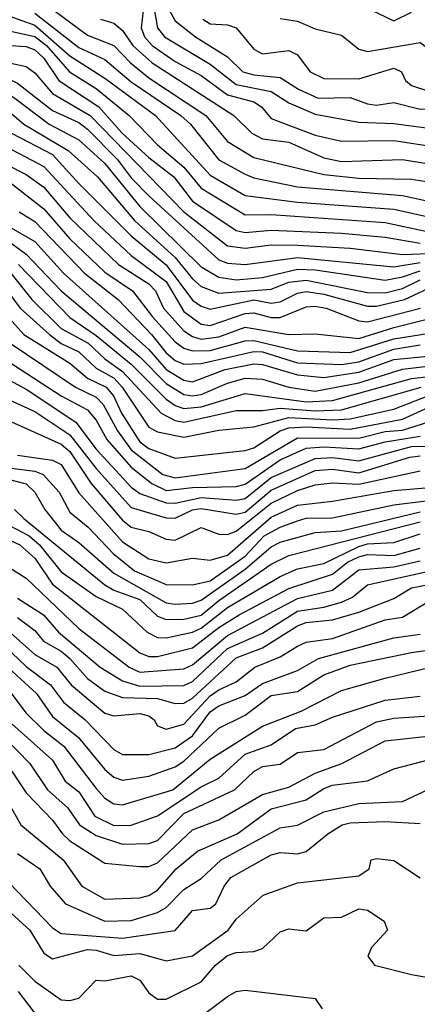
# Model space of a CAD drawing. Header units: metres. Extents: x -51132 to -49532, y -231222 to -229437.
# Tile 69 of 256: x -50906 to -50883, y -230647 to -230591. Entities that reach past the tile are written whole.
import ezdxf

# ---------------------------------------------------------------- set-up
doc = ezdxf.new("R2010")
doc.units = ezdxf.units.M
for name, color, linetype in [('CONTOUR_HALF', 8, 'Continuous'), ('CONTOUR_INDEX', 1, 'Continuous'), ('CONTOUR_INTER', 3, 'Continuous')]:
    doc.layers.add(name, color=color, linetype=linetype)

msp = doc.modelspace()

# ---------------------------------------------------------------- linework, layer by layer
at = {"layer": 'CONTOUR_HALF'}
for points, elevation in [([(-50887.58, -230589.414), (-50884.58, -230590.859), (-50883.58, -230590.356)], 15.5), ([(-50898.349, -230589.759), (-50898.071, -230591.259), (-50897.682, -230591.759), (-50895.08, -230593.32), (-50893.58, -230594.49), (-50891.58, -230594.894), (-50890.58, -230595.536), (-50889.08, -230596.175), (-50886.58, -230596.646), (-50884.58, -230596.722), (-50882.58, -230596.973), (-50880.58, -230596.275), (-50879.58, -230596.254), (-50878.08, -230596.447), (-50877.496, -230596.259), (-50875.08, -230594.302), (-50872.58, -230591.399), (-50871.58, -230590.7)], 17.5), ([(-50895.5, -230590.759), (-50895.08, -230591.033), (-50894.08, -230591.091), (-50893.58, -230591.253), (-50892.58, -230592.467), (-50892.08, -230592.732), (-50890.58, -230592.548), (-50890.08, -230592.794), (-50889.363, -230593.759), (-50888.58, -230594.143), (-50886.58, -230594.166), (-50884.58, -230593.555), (-50884.142, -230593.759), (-50883.91, -230594.259), (-50883.58, -230594.541), (-50882.58, -230594.859), (-50878.58, -230594.358), (-50876.58, -230593.605), (-50875.58, -230592.759), (-50873.182, -230589.759)], 16.5), ([(-50921.58, -230590.032), (-50919.08, -230591.898), (-50918.08, -230592.446), (-50917.58, -230592.541), (-50915.08, -230592.402), (-50912.58, -230592.539), (-50911.861, -230592.759), (-50910.58, -230593.467), (-50908.08, -230594.084), (-50906.226, -230595.259), (-50904.263, -230596.759), (-50902.58, -230597.646), (-50901.08, -230598.999), (-50899.08, -230601.45), (-50895.58, -230604.9), (-50894.58, -230605.483), (-50893.58, -230605.639), (-50892.08, -230605.505), (-50890.08, -230605.032), (-50889.08, -230605.074), (-50885.08, -230605.65), (-50884.08, -230605.471), (-50883.08, -230605.121)], 22.5), ([(-50909.08, -230590.138), (-50907.08, -230591.318), (-50905.08, -230591.744), (-50904.42, -230592.259), (-50903.1, -230593.759), (-50901.58, -230594.718), (-50899.702, -230596.259), (-50898.08, -230597.941), (-50896.58, -230599.212), (-50895.58, -230600.411), (-50893.08, -230601.921), (-50891.58, -230601.902), (-50885.08, -230602.375), (-50882.58, -230602.896)], 20.5), ([(-50905.08, -230590.414), (-50902.58, -230592.369), (-50901.08, -230593.067), (-50899.58, -230594.329), (-50896.756, -230596.259), (-50896.2, -230596.759), (-50894.58, -230598.795), (-50893.08, -230599.606), (-50892.58, -230599.809), (-50890.08, -230600.324), (-50884.08, -230600.816), (-50882.08, -230601.256)], 19.5), ([(-50918.08, -230590.7), (-50916.58, -230590.945), (-50914.58, -230590.864), (-50912.08, -230591.057), (-50909.08, -230592.083), (-50907.08, -230593.129), (-50905.58, -230593.453), (-50905.08, -230593.826), (-50904.08, -230594.996), (-50901.917, -230596.259), (-50896.58, -230601.752), (-50894.08, -230603.698), (-50893.08, -230603.832), (-50891.58, -230603.642), (-50890.08, -230603.652), (-50887.08, -230603.825), (-50884.08, -230604.191), (-50882.08, -230604.116)], 21.5), ([(-50901.337, -230590.759), (-50900.58, -230590.982), (-50900.08, -230591.407), (-50899.489, -230592.259), (-50898.387, -230593.259), (-50893.712, -230596.259), (-50892.699, -230597.259), (-50892.08, -230597.59), (-50890.58, -230597.771), (-50888.58, -230598.675), (-50887.58, -230598.882), (-50884.08, -230598.773), (-50882.58, -230599.008)], 18.5), ([(-50906.424, -230597.259), (-50904.08, -230598.478), (-50902.58, -230600.148), (-50899.58, -230603.123), (-50897.58, -230604.786), (-50896.08, -230606.798), (-50895.58, -230607.15), (-50895.08, -230607.306), (-50892.58, -230606.788), (-50891.58, -230606.98), (-50891.08, -230606.9), (-50890.08, -230606.397), (-50889.58, -230606.309), (-50888.58, -230606.451), (-50886.08, -230607.134), (-50885.58, -230607.148), (-50883.969, -230606.759), (-50882.08, -230605.896)], 23.5), ([(-50909.08, -230597.86), (-50905.58, -230599.622), (-50904.58, -230600.348), (-50903.08, -230602.109), (-50900.305, -230604.759), (-50898.58, -230605.875), (-50898.202, -230606.259), (-50897.734, -230607.259), (-50896.58, -230608.542), (-50896.08, -230608.882), (-50895.58, -230609.033), (-50894.58, -230608.896), (-50893.08, -230608.346), (-50890.58, -230608.755), (-50889.08, -230608.723), (-50886.58, -230608.98), (-50884.58, -230608.361), (-50879.58, -230607.111)], 24.5), ([(-50905.991, -230601.759), (-50905.08, -230602.314), (-50902.254, -230605.259), (-50900.335, -230606.759), (-50898.416, -230608.759), (-50897.58, -230609.803), (-50897.08, -230610.242), (-50896.58, -230610.457), (-50895.58, -230610.423), (-50892.58, -230609.729), (-50892.08, -230609.755), (-50890.08, -230610.375), (-50887.58, -230610.477), (-50886.58, -230610.319), (-50884.58, -230609.597), (-50883.08, -230609.341)], 25.5), ([(-50908.08, -230602.342), (-50905.58, -230604.176), (-50903.58, -230606.258), (-50899.08, -230610.044), (-50897.58, -230611.557), (-50896.58, -230612.189), (-50896.08, -230612.258), (-50895.58, -230612.189), (-50894.08, -230611.531), (-50893.08, -230611.247), (-50892.08, -230611.319), (-50890.58, -230611.771), (-50889.08, -230611.993), (-50886.58, -230611.525), (-50884.08, -230610.73), (-50880.58, -230610.322)], 26.5), ([(-50906.454, -230605.259), (-50905.256, -230606.759), (-50903.58, -230608.414), (-50902.046, -230609.259), (-50901.08, -230610.154), (-50900.08, -230610.864), (-50897.876, -230613.259), (-50897.08, -230613.667), (-50896.58, -230613.756), (-50893.58, -230613.097), (-50892.08, -230613.107), (-50891.08, -230612.959), (-50889.08, -230613.112), (-50887.58, -230613.063), (-50883.017, -230611.759)], 27.5), ([(-50907.53, -230606.759), (-50905.719, -230608.759), (-50903.08, -230610.405), (-50902.087, -230611.259), (-50901.008, -230611.759), (-50900.586, -230612.259), (-50900.139, -230613.259), (-50899.08, -230614.891), (-50898.58, -230615.263), (-50897.08, -230615.812), (-50893.08, -230615.389), (-50892.58, -230615.227), (-50891.08, -230614.268), (-50890.58, -230614.097), (-50889.58, -230614.026), (-50887.08, -230614.164), (-50884.08, -230613.601), (-50882.58, -230612.903)], 28.5), ([(-50907.08, -230609.992), (-50903.58, -230612.262), (-50902.08, -230613.055), (-50901.58, -230613.655), (-50900.98, -230614.759), (-50899.58, -230616.338), (-50898.407, -230617.259), (-50897.58, -230617.659), (-50896.08, -230617.492), (-50893.58, -230617.432), (-50893.08, -230617.296), (-50891.08, -230615.922), (-50889.58, -230615.255), (-50888.58, -230615.178), (-50886.58, -230615.292), (-50885.08, -230614.894), (-50883.08, -230614.567)], 29.5), ([(-50907.58, -230612.029), (-50905.08, -230613.164), (-50903.08, -230614.497), (-50901.58, -230616.41), (-50899.58, -230618.633), (-50897.58, -230619.228), (-50897.08, -230619.242), (-50896.08, -230618.767), (-50895.58, -230618.692), (-50893.58, -230619.015), (-50893.08, -230618.896), (-50891.58, -230617.655), (-50889.08, -230616.531), (-50888.08, -230616.447), (-50886.58, -230616.65), (-50883.662, -230615.759), (-50883.08, -230615.692)], 30.5), ([(-50906.08, -230615.654), (-50904.08, -230615.926), (-50903.58, -230616.188), (-50902.58, -230617.802), (-50900.08, -230620.6), (-50898.58, -230621.575), (-50897.58, -230621.798), (-50896.08, -230621.528), (-50895.08, -230621.647), (-50894.08, -230621.362), (-50891.58, -230619.19), (-50890.08, -230618.496), (-50888.08, -230618.281), (-50884.58, -230617.674), (-50882.08, -230617.457)], 31.5), ([(-50907.58, -230616.772), (-50905.58, -230617.294), (-50905.096, -230617.759), (-50904.515, -230618.759), (-50903.58, -230619.925), (-50902.58, -230620.642), (-50900.58, -230622.387), (-50897.58, -230624.084), (-50897.08, -230624.153), (-50896.08, -230624.098), (-50895.58, -230623.935), (-50893.08, -230622.162), (-50891.58, -230620.883), (-50891.08, -230620.624), (-50889.08, -230620.065), (-50887.58, -230619.967), (-50883.08, -230618.887)], 32.5), ([(-50907.305, -230619.259), (-50905.416, -230620.259), (-50904.82, -230620.759), (-50903.58, -230622.311), (-50901.58, -230623.712), (-50900.08, -230624.433), (-50898.668, -230625.759), (-50898.08, -230626.054), (-50897.58, -230626.072), (-50896.08, -230625.748), (-50895.58, -230625.52), (-50894.08, -230624.341), (-50891.08, -230622.57), (-50890.08, -230622.147), (-50888.58, -230621.842), (-50886.58, -230620.856), (-50886.08, -230620.713), (-50884.58, -230620.627), (-50883.08, -230620.132)], 33.5), ([(-50906.58, -230622.037), (-50905.58, -230622.677), (-50902.58, -230625.543), (-50899.693, -230627.759), (-50899.08, -230628.033), (-50896.58, -230627.854), (-50896.08, -230627.618), (-50894.08, -230625.938), (-50890.08, -230623.827), (-50888.08, -230623.357), (-50886.58, -230622.201), (-50884.58, -230622.027), (-50883.08, -230621.678)], 34.5), ([(-50906.08, -230624.91), (-50905.08, -230625.652), (-50904.591, -230626.259), (-50903.58, -230626.834), (-50903.095, -230627.259), (-50902.08, -230628.408), (-50901.08, -230629.125), (-50900.08, -230629.475), (-50898.08, -230629.55), (-50897.08, -230629.817), (-50896.58, -230629.81), (-50896.08, -230629.526), (-50893.58, -230627.219), (-50892.08, -230626.648), (-50890.08, -230625.383), (-50889.58, -230625.199), (-50888.08, -230625.055), (-50886.58, -230624.613), (-50884.58, -230623.824), (-50883.58, -230623.231), (-50882.58, -230623.036)], 35.5), ([(-50908.08, -230625.356), (-50905.58, -230627.713), (-50904.185, -230628.759), (-50903.455, -230629.759), (-50902.22, -230630.759), (-50900.58, -230632.451), (-50900.08, -230632.74), (-50898.58, -230632.732), (-50897.08, -230632.354), (-50896.08, -230631.672), (-50895.08, -230630.305), (-50894.58, -230629.956), (-50893.08, -230629.375), (-50892.08, -230628.684), (-50890.08, -230627.934), (-50888.876, -230627.259), (-50884.58, -230626.071), (-50883.08, -230625.874)], 36.5), ([(-50906.58, -230629.056), (-50905.58, -230630.377), (-50904.58, -230631.371), (-50903.424, -230632.259), (-50901.58, -230634.675), (-50901.08, -230635.236), (-50900.58, -230635.549), (-50900.08, -230635.607), (-50897.204, -230634.759), (-50895.08, -230632.995), (-50892.08, -230631.124), (-50889.872, -230630.259), (-50887.58, -230629.092), (-50885.08, -230628.381), (-50882.496, -230627.759)], 37.5), ([(-50906.816, -230631.759), (-50905.366, -230633.259), (-50904.37, -230634.759), (-50903.226, -230635.759), (-50902.529, -230636.759), (-50901.58, -230637.364), (-50900.08, -230637.862), (-50898.58, -230637.814), (-50898.08, -230637.656), (-50896.58, -230636.112), (-50893.684, -230634.759), (-50892.58, -230633.71), (-50892.08, -230633.43), (-50891.08, -230633.293), (-50890.08, -230632.63), (-50888.58, -230632.453), (-50885.58, -230630.868), (-50884.58, -230630.66), (-50882.58, -230630.534)], 38.5), ([(-50907.002, -230634.759), (-50905.895, -230636.759), (-50903.47, -230638.759), (-50902.398, -230640.259), (-50901.08, -230641.004), (-50899.08, -230640.919), (-50898.58, -230640.796), (-50898.08, -230640.483), (-50897.023, -230639.259), (-50895.796, -230638.259), (-50893.522, -230637.259), (-50891.58, -230635.834), (-50889.58, -230635.329), (-50888.58, -230634.674), (-50888.08, -230634.493), (-50886.08, -230634.246), (-50884.58, -230633.565), (-50882.08, -230632.917)], 39.5), ([(-50907.08, -230639.532), (-50904.08, -230642.634), (-50903.58, -230642.964), (-50900.08, -230643.225), (-50897.08, -230642.792), (-50896.08, -230641.646), (-50895.08, -230641.518), (-50894.741, -230641.259), (-50894.271, -230640.259), (-50893.899, -230639.759), (-50891.58, -230638.458), (-50891.08, -230638.334), (-50890.08, -230638.407), (-50889.58, -230638.281), (-50888.358, -230637.259), (-50887.53, -230636.759), (-50887.08, -230636.64), (-50885.08, -230636.572), (-50883.08, -230636.686)], 40.5), ([(-50906.006, -230644.759), (-50905.08, -230645.681), (-50903.58, -230646.736), (-50903.08, -230646.791), (-50902.58, -230646.645), (-50901.58, -230645.618), (-50901.08, -230645.665), (-50899.58, -230645.377), (-50899.08, -230645.623), (-50898.58, -230646.346), (-50898.08, -230646.714), (-50897.58, -230646.713), (-50895.58, -230645.708), (-50894.772, -230644.759), (-50894.08, -230644.207), (-50893.58, -230644.043), (-50892.58, -230643.992), (-50892.08, -230643.804), (-50891.08, -230642.867), (-50890.58, -230642.693), (-50889.58, -230642.799), (-50888.58, -230642.063), (-50887.58, -230642.023), (-50886.58, -230641.547), (-50886.08, -230641.621), (-50885.134, -230642.259), (-50884.944, -230642.759), (-50885.856, -230643.759), (-50886.074, -230644.259), (-50885.687, -230644.759), (-50883.58, -230645.305), (-50881.08, -230645.729)], 41.5)]:
    msp.add_lwpolyline(points, dxfattribs=dict(at, elevation=elevation))
at = {"layer": 'CONTOUR_INDEX'}
for points, elevation in [([(-50906.58, -230590.568), (-50905.08, -230591.11), (-50903.08, -230592.857), (-50901.08, -230594.132), (-50898.203, -230596.259), (-50895.08, -230599.668), (-50893.08, -230600.817), (-50890.08, -230601.201), (-50884.58, -230601.604), (-50882.08, -230602.148), (-50881.08, -230602.039), (-50880.08, -230601.738), (-50875.08, -230598.711), (-50874.499, -230598.259), (-50873.186, -230596.759), (-50871.08, -230594.889), (-50870.798, -230594.759), (-50866.08, -230593.52), (-50864.58, -230593.402), (-50863.08, -230593.013), (-50859.58, -230592.733), (-50857.58, -230592.037), (-50856.08, -230591.326), (-50854.08, -230590.733)], 20), ([(-50906.58, -230600.026), (-50904.58, -230601.587), (-50903.08, -230603.29), (-50901.08, -230605.193), (-50899.506, -230606.259), (-50898.374, -230607.759), (-50897.08, -230609.183), (-50896.58, -230609.541), (-50896.08, -230609.699), (-50895.08, -230609.678), (-50893.08, -230609.123), (-50892.58, -230609.094), (-50890.08, -230609.695), (-50887.08, -230609.791), (-50884.58, -230609.005), (-50881.58, -230608.531)], 25), ([(-50908.08, -230610.557), (-50905.58, -230611.888), (-50902.742, -230613.759), (-50901.58, -230615.306), (-50899.58, -230617.482), (-50899.08, -230617.837), (-50897.58, -230618.367), (-50897.08, -230618.387), (-50895.58, -230618.073), (-50893.58, -230618.217), (-50893.08, -230618.122), (-50891.58, -230616.931), (-50889.08, -230615.836), (-50888.08, -230615.789), (-50886.58, -230615.969), (-50883.58, -230615.162), (-50882.58, -230615.135)], 30), ([(-50906.08, -230623.808), (-50904.592, -230624.759), (-50903.735, -230625.759), (-50901.364, -230627.759), (-50900.08, -230628.529), (-50899.08, -230628.833), (-50896.58, -230628.798), (-50896.08, -230628.561), (-50894.08, -230626.687), (-50892.08, -230625.803), (-50890.08, -230624.553), (-50888.58, -230624.336), (-50887.58, -230624.048), (-50886.95, -230623.759), (-50886.08, -230623.06), (-50882.58, -230622.272)], 35), ([(-50906.08, -230638.397), (-50904.806, -230639.259), (-50904.21, -230640.259), (-50903.326, -230641.259), (-50901.08, -230642.247), (-50899.58, -230642.208), (-50898.08, -230641.759), (-50897.58, -230641.47), (-50896.58, -230640.441), (-50895.58, -230639.824), (-50894.436, -230638.759), (-50891.08, -230636.924), (-50890.08, -230636.771), (-50888.58, -230636.017), (-50886.58, -230635.54), (-50884.08, -230635.422), (-50882.58, -230634.709)], 40)]:
    msp.add_lwpolyline(points, dxfattribs=dict(at, elevation=elevation))
at = {"layer": 'CONTOUR_INTER'}
for points, elevation in [([(-50897.657, -230589.759), (-50897.08, -230590.856), (-50895.908, -230591.759), (-50894.08, -230592.912), (-50893.202, -230593.759), (-50892.58, -230593.939), (-50891.08, -230594.085), (-50890.02, -230594.759), (-50888.91, -230595.259), (-50887.08, -230595.236), (-50886.08, -230595.587), (-50885.58, -230595.659), (-50884.58, -230595.519), (-50883.08, -230595.902), (-50882.08, -230595.85), (-50880.58, -230595.495), (-50878.58, -230595.41), (-50877.58, -230595.09), (-50875.58, -230593.826), (-50872.58, -230590.276)], 17), ([(-50891.08, -230590.715), (-50890.08, -230590.879), (-50889.08, -230591.319), (-50887.58, -230591.676), (-50886.58, -230592.478), (-50886.08, -230592.603), (-50883.08, -230592.097), (-50882.58, -230592.454), (-50882.078, -230593.259), (-50881.58, -230593.576), (-50881.08, -230593.62), (-50879.58, -230593.266), (-50878.08, -230593.14), (-50877.08, -230592.809), (-50875.58, -230591.471), (-50874.08, -230589.528)], 16), ([(-50922.58, -230590.379), (-50918.58, -230593.045), (-50917.58, -230593.27), (-50915.58, -230593.103), (-50913.08, -230593.4), (-50912.58, -230593.494), (-50910.58, -230594.396), (-50909.08, -230594.46), (-50908.08, -230594.735), (-50905.706, -230596.759), (-50903.189, -230598.259), (-50901.499, -230599.759), (-50899.399, -230602.259), (-50897.08, -230604.369), (-50896.08, -230605.586), (-50895.58, -230606.029), (-50894.58, -230606.408), (-50891.58, -230606.178), (-50890.58, -230605.775), (-50889.58, -230605.656), (-50886.08, -230606.355), (-50885.08, -230606.378), (-50884.08, -230606.13), (-50883.08, -230605.631)], 23), ([(-50920.08, -230590.109), (-50919.08, -230591.028), (-50918.08, -230591.565), (-50917.08, -230591.726), (-50914.58, -230591.662), (-50912.08, -230591.859), (-50910.08, -230592.762), (-50908.58, -230593.219), (-50906.08, -230594.42), (-50904.08, -230595.964), (-50902.58, -230596.655), (-50902.08, -230597.038), (-50900.376, -230598.759), (-50899.58, -230599.809), (-50898.58, -230600.845), (-50894.58, -230604.503), (-50894.08, -230604.694), (-50893.08, -230604.764), (-50890.08, -230604.364), (-50884.58, -230604.897), (-50883.08, -230604.648)], 22), ([(-50911.58, -230590.257), (-50909.08, -230591.104), (-50907.58, -230592.049), (-50907.08, -230592.221), (-50905.58, -230592.317), (-50905.08, -230592.501), (-50904.58, -230592.976), (-50903.707, -230594.259), (-50901.428, -230595.759), (-50900.106, -230597.259), (-50898.58, -230598.653), (-50897.146, -230599.759), (-50896.08, -230601.152), (-50893.58, -230602.828), (-50893.08, -230602.931), (-50891.58, -230602.799), (-50887.58, -230602.983), (-50885.08, -230603.209), (-50883.08, -230603.555)], 21), ([(-50903.98, -230590.259), (-50902.08, -230591.677), (-50900.58, -230592.266), (-50899.632, -230593.259), (-50898.58, -230594.107), (-50895.319, -230596.259), (-50894.08, -230597.736), (-50892.58, -230598.648), (-50888.58, -230599.634), (-50886.58, -230599.835), (-50883.58, -230599.885), (-50882.58, -230600.052)], 19), ([(-50898.908, -230590.259), (-50899.009, -230591.259), (-50898.831, -230591.759), (-50898.377, -230592.259), (-50897.08, -230593.172), (-50895.58, -230593.972), (-50894.08, -230595.075), (-50892.58, -230595.482), (-50892.147, -230595.759), (-50891.58, -230596.42), (-50889.08, -230597.374), (-50887.58, -230597.72), (-50884.58, -230597.689), (-50882.08, -230598.063), (-50880.58, -230597.496), (-50879.58, -230597.665), (-50878.58, -230597.531), (-50877.08, -230596.893), (-50875.08, -230595.235), (-50872.58, -230592.364), (-50872.08, -230591.96), (-50871.08, -230591.478), (-50868.08, -230590.678)], 18), ([(-50907.08, -230597.855), (-50904.58, -230599.168), (-50901.726, -230602.259), (-50899.581, -230604.259), (-50897.58, -230605.725), (-50896.58, -230607.441), (-50895.58, -230608.166), (-50895.08, -230608.244), (-50893.08, -230607.554), (-50892.58, -230607.516), (-50891.58, -230607.789), (-50891.08, -230607.797), (-50889.58, -230607.177), (-50889.08, -230607.139), (-50888.454, -230607.259), (-50886.58, -230607.987), (-50886.08, -230608.046), (-50883.053, -230607.259)], 24), ([(-50906.58, -230602.595), (-50905.08, -230603.451), (-50903.442, -230605.259), (-50898.58, -230609.618), (-50897.58, -230610.757), (-50896.58, -230611.373), (-50896.08, -230611.457), (-50894.22, -230610.759), (-50892.58, -230610.429), (-50892.08, -230610.465), (-50890.08, -230611.061), (-50888.58, -230611.22), (-50886.58, -230610.916), (-50884.58, -230610.196), (-50881.08, -230609.845)], 26), ([(-50906.014, -230604.759), (-50903.08, -230607.796), (-50901.58, -230608.811), (-50899.58, -230610.456), (-50897.58, -230612.454), (-50897.08, -230612.817), (-50896.58, -230612.976), (-50895.58, -230612.884), (-50893.08, -230612.124), (-50889.58, -230612.604), (-50888.08, -230612.523), (-50883.58, -230611.271), (-50880.58, -230610.925)], 27), ([(-50907.08, -230605.706), (-50905.927, -230607.259), (-50904.252, -230608.759), (-50903.58, -230609.267), (-50902.58, -230609.741), (-50901.58, -230610.679), (-50900.564, -230611.259), (-50900.093, -230611.759), (-50898.58, -230614.045), (-50898.08, -230614.314), (-50896.58, -230614.623), (-50894.58, -230614.225), (-50892.58, -230614.024), (-50890.58, -230613.495), (-50888.08, -230613.638), (-50887.08, -230613.581), (-50884.58, -230613.02), (-50882.58, -230612.241)], 28), ([(-50906.5, -230609.259), (-50902.76, -230611.759), (-50901.58, -230612.331), (-50901.177, -230612.759), (-50900.365, -230614.259), (-50899.58, -230615.339), (-50897.785, -230616.759), (-50897.08, -230616.939), (-50893.08, -230616.416), (-50890.08, -230614.662), (-50886.58, -230614.684), (-50885.08, -230614.305), (-50884.08, -230614.214), (-50882.58, -230613.755)], 29), ([(-50907.58, -230613.223), (-50903.58, -230615.019), (-50903.08, -230615.438), (-50901.869, -230617.259), (-50900.08, -230619.356), (-50899.58, -230619.765), (-50898.58, -230620.016), (-50897.58, -230620.446), (-50897.08, -230620.509), (-50895.58, -230619.771), (-50894.58, -230620.152), (-50894.08, -230620.181), (-50893.58, -230619.989), (-50891.58, -230618.382), (-50890.08, -230617.664), (-50889.08, -230617.336), (-50888.08, -230617.221), (-50886.58, -230617.303), (-50883.08, -230616.543)], 31), ([(-50906.58, -230616.367), (-50905.08, -230616.558), (-50904.602, -230616.759), (-50903.693, -230617.759), (-50903.08, -230618.907), (-50902.046, -230619.759), (-50900.616, -230621.259), (-50899.39, -230622.259), (-50897.58, -230623.036), (-50896.08, -230623.053), (-50895.08, -230622.815), (-50893.08, -230621.407), (-50891.981, -230620.259), (-50891.08, -230619.756), (-50890.08, -230619.389), (-50889.58, -230619.249), (-50888.08, -230619.22), (-50884.58, -230618.48), (-50882.58, -230618.236)], 32), ([(-50906.249, -230618.759), (-50905.709, -230619.259), (-50901.08, -230623.047), (-50900.58, -230623.349), (-50899.08, -230623.891), (-50898.08, -230624.836), (-50897.58, -230625.022), (-50896.58, -230625.02), (-50895.58, -230624.777), (-50894.58, -230623.95), (-50891.58, -230621.871), (-50890.58, -230621.384), (-50883.08, -230619.457)], 33), ([(-50908.128, -230619.759), (-50905.937, -230620.759), (-50905.08, -230621.523), (-50904.08, -230623.017), (-50899.08, -230626.933), (-50898.58, -230627.146), (-50898.08, -230627.142), (-50896.08, -230626.653), (-50894.58, -230625.481), (-50893.422, -230624.759), (-50890.58, -230623.258), (-50888.08, -230622.449), (-50887.219, -230621.759), (-50886.58, -230621.449), (-50886.08, -230621.317), (-50884.58, -230621.371), (-50883.08, -230620.966)], 34), ([(-50908.771, -230623.759), (-50905.08, -230627.031), (-50903.833, -230627.759), (-50903.018, -230628.759), (-50901.08, -230630.383), (-50900.58, -230630.532), (-50899.08, -230630.392), (-50898.58, -230630.538), (-50898.273, -230630.759), (-50898.08, -230631.099), (-50897.58, -230631.292), (-50896.58, -230630.998), (-50895.08, -230629.385), (-50894.58, -230629.052), (-50893.58, -230628.581), (-50892.512, -230627.759), (-50891.08, -230627.167), (-50890.08, -230626.551), (-50889.58, -230626.319), (-50888.08, -230626.113), (-50885.08, -230625.051), (-50884.08, -230624.89), (-50882.58, -230623.991)], 36), ([(-50906.58, -230627.807), (-50904.983, -230629.259), (-50904.08, -230630.568), (-50902.602, -230631.759), (-50901.08, -230633.598), (-50900.58, -230634.032), (-50900.08, -230634.209), (-50898.58, -230633.972), (-50897.08, -230633.45), (-50896.58, -230633.127), (-50894.58, -230631.24), (-50893.08, -230630.49), (-50891.58, -230629.368), (-50890.08, -230629.14), (-50888.58, -230628.185), (-50887.08, -230627.642), (-50883.58, -230626.92), (-50879.58, -230626.336)], 37), ([(-50906.58, -230630.836), (-50904.08, -230633.065), (-50903.345, -230634.259), (-50902.58, -230634.874), (-50901.661, -230636.259), (-50900.58, -230636.79), (-50899.58, -230636.78), (-50898.08, -230636.242), (-50895.58, -230634.593), (-50894.58, -230634.094), (-50893.08, -230632.728), (-50891.58, -230632.18), (-50890.197, -230631.259), (-50889.08, -230631.045), (-50888.08, -230630.599), (-50885.08, -230629.639), (-50883.08, -230629.413)], 38), ([(-50906.58, -230633.447), (-50905.58, -230634.929), (-50904.08, -230636.48), (-50903.508, -230637.259), (-50903.08, -230637.669), (-50901.08, -230638.938), (-50899.08, -230639.136), (-50898.58, -230639.132), (-50898.08, -230638.926), (-50896.08, -230637.03), (-50894.58, -230636.462), (-50892.08, -230635.021), (-50890.58, -230634.608), (-50889.08, -230633.812), (-50887.559, -230633.259), (-50885.08, -230631.965), (-50881.08, -230631.523)], 39), ([(-50907.08, -230641.22), (-50905.377, -230642.759), (-50904.58, -230644.086), (-50904.08, -230644.395), (-50902.08, -230643.872), (-50901.58, -230643.899), (-50900.58, -230644.213), (-50899.08, -230644.094), (-50897.58, -230644.523), (-50896.08, -230644.234), (-50894.053, -230642.759), (-50893.58, -230642.136), (-50892.036, -230640.759), (-50890.08, -230640.068), (-50886.58, -230639.663), (-50885.983, -230639.259), (-50885.869, -230638.759), (-50885.58, -230638.677), (-50884.58, -230638.783), (-50883.08, -230639.77)], 41), ([(-50895.68, -230647.759), (-50894.08, -230646.545), (-50893.58, -230646.261), (-50893.08, -230646.199), (-50889.08, -230646.674), (-50888.67, -230647.259)], 42), ([(-50906.047, -230646.259), (-50904.58, -230648.182)], 42)]:
    msp.add_lwpolyline(points, dxfattribs=dict(at, elevation=elevation))

doc.saveas('drawing.dxf')
